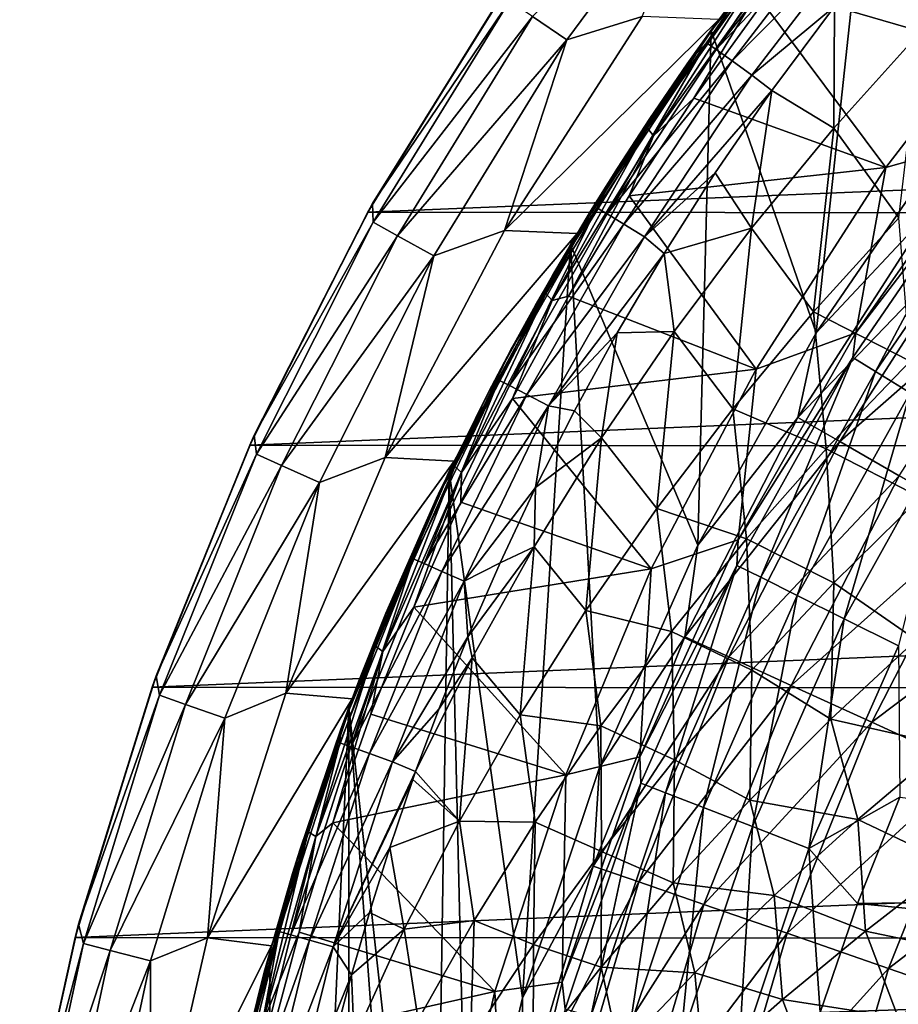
# Model space of a CAD drawing. Header units: metres. Extents: x -31 to 127, y -24 to 31.
# Tile 12 of 150: x -23.65 to -16.78, y 5.55 to 13.25. Entities that reach past the tile are written whole.
import ezdxf

# ---------------------------------------------------------------- set-up
doc = ezdxf.new("R2010")
doc.units = ezdxf.units.M
doc.layers.add('solid_12_381_041_XXX', color=7, linetype='CONTINUOUS')

msp = doc.modelspace()

# ---------------------------------------------------------------- linework, layer by layer
at = {"layer": 'solid_12_381_041_XXX'}
for points in [[(-16.347744, 12.369333, 115.500305), (-15.619431, 16.194597, 115.500305), (-16.996405, 14.743061, 115.500305)], [(-17.422371, 10.801777, 115.500305), (-16.996405, 14.743061, 115.500305), (-18.244219, 13.167264, 115.500305)], [(-18.184166, 13.251494), (-18.244219, 13.167264, 115.500305), (-16.996405, 14.743061, 115.500305)], [(-17.422371, 10.801777, 115.500305), (-16.347744, 12.369333, 115.500305), (-16.996405, 14.743061, 115.500305)], [(-19.641796, 13.275537, -0.293171), (-19.372778, 13.093713, -0.07612), (-18.192564, 14.689469, -0.07612)], [(-18.192564, 14.689469, -0.07612), (-19.372778, 13.093713, -0.07612), (-18.781841, 13.276134)], [(-18.279274, 13.071183, 144.620575), (-17.335064, 14.300131, 144.620621), (-17.850454, 13.697125, 144.424088)], [(-18.203711, 13.017907, 144.817032), (-17.335064, 14.300131, 144.620621), (-18.279274, 13.071183, 144.620575)], [(-18.255219, 13.152545, 126.770767), (-17.369888, 14.301083, 126.357925), (-17.864492, 13.630465, 126.476898)], [(-17.689972, 13.903772, 126.518524), (-17.369888, 14.301083, 126.357925), (-18.255219, 13.152545, 126.770767)], [(-18.203711, 13.017907, 144.817032), (-17.263493, 14.241973, 144.817184), (-17.335064, 14.300131, 144.620621)], [(-17.146025, 14.144925, 144.979431), (-17.263493, 14.241973, 144.817184), (-18.203711, 13.017907, 144.817032)], [(-18.07967, 12.929085, 144.979095), (-17.146025, 14.144925, 144.979431), (-18.203711, 13.017907, 144.817032)], [(-16.999205, 14.023718, 145.083786), (-17.146025, 14.144925, 144.979431), (-18.07967, 12.929085, 144.979095)], [(-17.924736, 12.81822, 145.083221), (-16.999205, 14.023718, 145.083786), (-18.07967, 12.929085, 144.979095)], [(-17.28014, 13.354986, 145.123672), (-16.999205, 14.023718, 145.083786), (-17.924736, 12.81822, 145.083221)], [(-16.603838, 13.159733, 145.160431), (-16.739542, 14.027452, 145.124161), (-17.28014, 13.354986, 145.123672)], [(-18.225677, 13.193736, 126.765923), (-17.689972, 13.903772, 126.518524), (-18.255219, 13.152545, 126.770767)], [(-17.850454, 13.697125, 144.424088), (-17.689972, 13.903772, 126.518524), (-18.225677, 13.193736, 126.765923)], [(-18.255219, 13.152545, 126.770767), (-17.864492, 13.630465, 126.476898), (-18.740582, 12.402449, 126.885422)], [(-18.694345, 12.342415, 126.790627), (-18.740582, 12.402449, 126.885422), (-17.864492, 13.630465, 126.476898)], [(-17.822197, 13.564906, 126.383934), (-18.694345, 12.342415, 126.790627), (-17.864492, 13.630465, 126.476898)], [(-18.430925, 12.905463, 144.423462), (-17.850454, 13.697125, 144.424088), (-18.225677, 13.193736, 126.765923)], [(-18.279274, 13.071183, 144.620575), (-17.850454, 13.697125, 144.424088), (-18.430925, 12.905463, 144.423462)], [(-17.822197, 13.564906, 126.383934), (-18.378757, 12.637985, 126.620461), (-18.694345, 12.342415, 126.790627)], [(-17.822197, 13.564906, 126.383934), (-17.83848, 13.382655, 126.368523), (-18.378757, 12.637985, 126.620461)], [(-17.83848, 13.382655, 126.368523), (-15.711509, 13.610471, 125.376701), (-16.878761, 12.095476, 125.920998)], [(-16.878761, 12.095476, 125.920998), (-15.711509, 13.610471, 125.376701), (-16.045914, 12.331003, 141.120102)], [(-19.821413, 13.396937, -0.618042), (-19.816534, 13.539018, -1), (-20.891357, 11.813179, -1)], [(-19.863508, 13.470638, -4), (-20.891357, 11.813179, -1), (-19.816534, 13.539018, -1)], [(-19.863508, 13.470638, -4), (-20.927883, 11.746752, -4), (-20.891357, 11.813179, -1)], [(19.88932, 13.432317, -4), (-20.927883, 11.746752, -4), (-19.863508, 13.470638, -4)], [(20.950609, 11.706403, -4), (-20.927883, 11.746752, -4), (19.88932, 13.432317, -4)], [(-20.886147, 11.667702, -0.618042), (-19.821413, 13.396937, -0.618042), (-20.891357, 11.813179, -1)], [(-19.641796, 13.275537, -0.293171), (-19.821413, 13.396937, -0.618042), (-20.886147, 11.667702, -0.618042)], [(-18.378757, 12.637985, 126.620461), (-17.83848, 13.382655, 126.368523), (-16.878761, 12.095476, 125.920998)], [(-17.768005, 12.698005, 145.123245), (-17.28014, 13.354986, 145.123672), (-17.924736, 12.81822, 145.083221)], [(-17.284327, 12.403228, 145.154526), (-17.28014, 13.354986, 145.123672), (-17.768005, 12.698005, 145.123245)], [(-16.603838, 13.159733, 145.160431), (-17.28014, 13.354986, 145.123672), (-17.284327, 12.403228, 145.154526)], [(-20.69688, 11.561972, -0.293171), (-19.641796, 13.275537, -0.293171), (-20.886147, 11.667702, -0.618042)], [(-20.69688, 11.561972, -0.293171), (-19.372778, 13.093713, -0.07612), (-19.641796, 13.275537, -0.293171)], [(-18.781841, 13.276134), (-19.858725, 11.602168), (-18.184166, 13.251494)], [(-19.372778, 13.093713, -0.07612), (-19.858725, 11.602168), (-18.781841, 13.276134)], [(-19.858725, 11.602168), (-19.291801, 11.578579), (-18.184166, 13.251494)], [(-18.184166, 13.251494), (-19.291801, 11.578579), (-18.244219, 13.167264, 115.500305)], [(-18.34874, 9.14181, 115.500305), (-18.244219, 13.167264, 115.500305), (-19.34263, 11.493577, 115.500305)], [(-19.291801, 11.578579), (-19.34263, 11.493577, 115.500305), (-18.244219, 13.167264, 115.500305)], [(-18.723108, 12.477789, 126.994926), (-18.225677, 13.193736, 126.765923), (-18.255219, 13.152545, 126.770767)], [(-18.430925, 12.905463, 144.423462), (-18.225677, 13.193736, 126.765923), (-18.723108, 12.477789, 126.994926)], [(-18.34874, 9.14181, 115.500305), (-17.422371, 10.801777, 115.500305), (-18.244219, 13.167264, 115.500305)], [(-20.69688, 11.561972, -0.293171), (-20.413412, 11.403617, -0.07612), (-19.372778, 13.093713, -0.07612)], [(-19.372778, 13.093713, -0.07612), (-20.413412, 11.403617, -0.07612), (-19.858725, 11.602168)], [(-19.069593, 11.941487, 127.150513), (-18.255219, 13.152545, 126.770767), (-18.740582, 12.402449, 126.885422)], [(-18.723108, 12.477789, 126.994926), (-18.255219, 13.152545, 126.770767), (-19.069593, 11.941487, 127.150513)], [(-16.603838, 13.159733, 145.160431), (-17.284327, 12.403228, 145.154526), (-16.775219, 11.700622, 145.198685)], [(-19.136528, 11.780135, 144.62056), (-18.279274, 13.071183, 144.620575), (-18.976313, 12.089234, 144.422897)], [(-19.057327, 11.732028, 144.816925), (-18.279274, 13.071183, 144.620575), (-19.136528, 11.780135, 144.62056)], [(-19.057327, 11.732028, 144.816925), (-18.203711, 13.017907, 144.817032), (-18.279274, 13.071183, 144.620575)], [(-18.07967, 12.929085, 144.979095), (-18.203711, 13.017907, 144.817032), (-19.057327, 11.732028, 144.816925)], [(-18.279274, 13.071183, 144.620575), (-18.430925, 12.905463, 144.423462), (-18.976313, 12.089234, 144.422897)], [(-18.927301, 11.651888, 144.978821), (-18.07967, 12.929085, 144.979095), (-19.057327, 11.732028, 144.816925)], [(-18.976313, 12.089234, 144.422897), (-18.430925, 12.905463, 144.423462), (-18.723108, 12.477789, 126.994926)], [(-17.924736, 12.81822, 145.083221), (-18.07967, 12.929085, 144.979095), (-18.927301, 11.651888, 144.978821)], [(-18.764997, 11.551915, 145.082733), (-17.924736, 12.81822, 145.083221), (-18.927301, 11.651888, 144.978821)], [(-17.768005, 12.698005, 145.123245), (-17.924736, 12.81822, 145.083221), (-18.764997, 11.551915, 145.082733)], [(-18.885283, 11.873344, 126.856651), (-18.378757, 12.637985, 126.620461), (-16.878761, 12.095476, 125.920998)], [(-18.694345, 12.342415, 126.790627), (-18.378757, 12.637985, 126.620461), (-18.885283, 11.873344, 126.856651)], [(-18.210934, 12.053396, 145.122879), (-17.768005, 12.698005, 145.123245), (-18.764997, 11.551915, 145.082733)], [(-17.928139, 11.620199, 145.148697), (-17.768005, 12.698005, 145.123245), (-18.210934, 12.053396, 145.122879)], [(-17.284327, 12.403228, 145.154526), (-17.768005, 12.698005, 145.123245), (-17.928139, 11.620199, 145.148697)], [(-19.186615, 11.752609, 127.208092), (-18.723108, 12.477789, 126.994926), (-19.069593, 11.941487, 127.150513)], [(-18.976313, 12.089234, 144.422897), (-18.723108, 12.477789, 126.994926), (-19.186615, 11.752609, 127.208092)], [(-19.069593, 11.941487, 127.150513), (-18.740582, 12.402449, 126.885422), (-19.536917, 11.109772, 127.25676)], [(-19.487032, 11.055664, 127.160263), (-19.536917, 11.109772, 127.25676), (-18.740582, 12.402449, 126.885422)], [(-18.694345, 12.342415, 126.790627), (-19.487032, 11.055664, 127.160263), (-18.740582, 12.402449, 126.885422)], [(-17.284327, 12.403228, 145.154526), (-17.928139, 11.620199, 145.148697), (-17.442675, 10.966081, 145.189255)], [(-17.284327, 12.403228, 145.154526), (-17.442675, 10.966081, 145.189255), (-16.775219, 11.700622, 145.198685)], [(-18.694345, 12.342415, 126.790627), (-19.358423, 11.089129, 127.077286), (-19.487032, 11.055664, 127.160263)], [(-18.694345, 12.342415, 126.790627), (-18.885283, 11.873344, 126.856651), (-19.358423, 11.089129, 127.077286)], [(-16.52173, 11.765139, 117.29406), (-16.347744, 12.369333, 115.500305), (-17.422371, 10.801777, 115.500305)], [(-16.878761, 12.095476, 125.920998), (-16.045914, 12.331003, 141.120102), (-17.111855, 10.803213, 141.120102)], [(-16.083645, 12.145804, 141.621948), (-17.111855, 10.803213, 141.120102), (-16.045914, 12.331003, 141.120102)], [(-19.485575, 11.249993, 144.422394), (-18.976313, 12.089234, 144.422897), (-19.186615, 11.752609, 127.208092)], [(-19.136528, 11.780135, 144.62056), (-18.976313, 12.089234, 144.422897), (-19.485575, 11.249993, 144.422394)], [(-18.885283, 11.873344, 126.856651), (-16.878761, 12.095476, 125.920998), (-17.891375, 10.519063, 126.393188)], [(-17.891375, 10.519063, 126.393188), (-16.878761, 12.095476, 125.920998), (-17.111855, 10.803213, 141.120102)], [(-17.135708, 10.609982, 141.621948), (-17.111855, 10.803213, 141.120102), (-16.083645, 12.145804, 141.621948)], [(-17.135708, 10.609982, 141.621948), (-16.083645, 12.145804, 141.621948), (-16.959326, 10.500771, 142.08902)], [(-16.083645, 12.145804, 141.621948), (-15.918093, 12.020785, 142.08902), (-16.959326, 10.500771, 142.08902)], [(-18.612284, 11.423311, 145.122543), (-18.210934, 12.053396, 145.122879), (-18.764997, 11.551915, 145.082733)], [(-17.928139, 11.620199, 145.148697), (-18.210934, 12.053396, 145.122879), (-18.612284, 11.423311, 145.122543)], [(-16.959326, 10.500771, 142.08902), (-15.918093, 12.020785, 142.08902), (-16.688059, 10.332808, 142.488266)], [(-19.808987, 10.670241, 127.494652), (-19.069593, 11.941487, 127.150513), (-19.536917, 11.109772, 127.25676)], [(-19.616451, 11.020201, 127.405899), (-19.069593, 11.941487, 127.150513), (-19.808987, 10.670241, 127.494652)], [(-19.186615, 11.752609, 127.208092), (-19.069593, 11.941487, 127.150513), (-19.616451, 11.020201, 127.405899)], [(-19.358423, 11.089129, 127.077286), (-18.885283, 11.873344, 126.856651), (-17.891375, 10.519063, 126.393188)], [(-20.886147, 11.667702, -0.618042), (-20.891357, 11.813179, -1), (-21.81625, 10.002561, -1)], [(-20.927883, 11.746752, -4), (-21.81625, 10.002561, -1), (-20.891357, 11.813179, -1)], [(-19.902761, 10.433119, 144.62059), (-19.136528, 11.780135, 144.62056), (-19.485575, 11.249993, 144.422394)], [(-19.820299, 10.390441, 144.816849), (-19.136528, 11.780135, 144.62056), (-19.902761, 10.433119, 144.62059)], [(-19.820299, 10.390441, 144.816849), (-19.057327, 11.732028, 144.816925), (-19.136528, 11.780135, 144.62056)], [(-20.927883, 11.746752, -4), (-21.85174, 9.92356, -4), (-21.81625, 10.002561, -1)], [(20.950609, 11.706403, -4), (-21.85174, 9.92356, -4), (-20.927883, 11.746752, -4)], [(21.869787, 9.883553, -4), (-21.85174, 9.92356, -4), (20.950609, 11.706403, -4)], [(-18.927301, 11.651888, 144.978821), (-19.057327, 11.732028, 144.816925), (-19.820299, 10.390441, 144.816849)], [(-19.485575, 11.249993, 144.422394), (-19.186615, 11.752609, 127.208092), (-19.616451, 11.020201, 127.405899)], [(-17.56526, 10.141384, 117.29406), (-16.52173, 11.765139, 117.29406), (-17.422371, 10.801777, 115.500305)], [(-16.213127, 11.545461, 119.06263), (-16.52173, 11.765139, 117.29406), (-17.56526, 10.141384, 117.29406)], [(-21.800394, 9.8544, -0.618042), (-20.886147, 11.667702, -0.618042), (-21.81625, 10.002561, -1)], [(-20.69688, 11.561972, -0.293171), (-20.886147, 11.667702, -0.618042), (-21.800394, 9.8544, -0.618042)], [(-19.684917, 10.319394, 144.978607), (-18.927301, 11.651888, 144.978821), (-19.820299, 10.390441, 144.816849)], [(-18.764997, 11.551915, 145.082733), (-18.927301, 11.651888, 144.978821), (-19.684917, 10.319394, 144.978607)], [(-16.775219, 11.700622, 145.198685), (-17.442675, 10.966081, 145.189255), (-16.687469, 10.582028, 145.233658)], [(-21.602844, 9.765101, -0.293171), (-20.69688, 11.561972, -0.293171), (-21.800394, 9.8544, -0.618042)], [(-21.602844, 9.765101, -0.293171), (-20.413412, 11.403617, -0.07612), (-20.69688, 11.561972, -0.293171)], [(-19.858725, 11.602168), (-20.793842, 9.827626), (-19.291801, 11.578579)], [(-20.413412, 11.403617, -0.07612), (-20.793842, 9.827626), (-19.858725, 11.602168)], [(-20.793842, 9.827626), (-20.253275, 9.798799), (-19.291801, 11.578579)], [(-19.291801, 11.578579), (-20.253275, 9.798799), (-19.34263, 11.493577, 115.500305)], [(-19.516018, 10.230807, 145.082352), (-18.764997, 11.551915, 145.082733), (-19.684917, 10.319394, 144.978607)], [(-18.612284, 11.423311, 145.122543), (-18.764997, 11.551915, 145.082733), (-19.516018, 10.230807, 145.082352)], [(-17.928139, 11.620199, 145.148697), (-18.612284, 11.423311, 145.122543), (-18.534039, 10.812525, 145.142929)], [(-17.928139, 11.620199, 145.148697), (-18.534039, 10.812525, 145.142929), (-18.073887, 10.208504, 145.179916)], [(-17.928139, 11.620199, 145.148697), (-18.073887, 10.208504, 145.179916), (-17.442675, 10.966081, 145.189255)], [(-19.718941, 5.604655, 115.500305), (-19.34263, 11.493577, 115.500305), (-20.291185, 9.720755, 115.500305)], [(-20.253275, 9.798799), (-20.291185, 9.720755, 115.500305), (-19.34263, 11.493577, 115.500305)], [(-19.718941, 5.604655, 115.500305), (-19.115507, 7.404097, 115.500305), (-19.34263, 11.493577, 115.500305)], [(-19.115507, 7.404097, 115.500305), (-18.34874, 9.14181, 115.500305), (-19.34263, 11.493577, 115.500305)], [(-17.237173, 9.952036, 119.06263), (-16.213127, 11.545461, 119.06263), (-17.56526, 10.141384, 117.29406)], [(-15.775678, 11.233945, 120.789749), (-16.213127, 11.545461, 119.06263), (-17.237173, 9.952036, 119.06263)], [(-21.602844, 9.765101, -0.293171), (-21.306967, 9.631356, -0.07612), (-20.413412, 11.403617, -0.07612)], [(-20.413412, 11.403617, -0.07612), (-21.306967, 9.631356, -0.07612), (-20.793842, 9.827626)], [(-18.979136, 10.802058, 145.122269), (-18.612284, 11.423311, 145.122543), (-19.516018, 10.230807, 145.082352)], [(-18.534039, 10.812525, 145.142929), (-18.612284, 11.423311, 145.122543), (-18.979136, 10.802058, 145.122269)], [(-19.957747, 10.389337, 144.421951), (-19.485575, 11.249993, 144.422394), (-19.808987, 10.670241, 127.494652)], [(-19.902761, 10.433119, 144.62059), (-19.485575, 11.249993, 144.422394), (-19.957747, 10.389337, 144.421951)], [(-19.485575, 11.249993, 144.422394), (-19.616451, 11.020201, 127.405899), (-19.808987, 10.670241, 127.494652)], [(-16.772093, 9.683513, 120.789749), (-15.775678, 11.233945, 120.789749), (-17.237173, 9.952036, 119.06263)], [(-19.808987, 10.670241, 127.494652), (-19.536917, 11.109772, 127.25676), (-20.248014, 9.75771, 127.588348)], [(-20.194811, 9.709912, 127.490303), (-20.248014, 9.75771, 127.588348), (-19.536917, 11.109772, 127.25676)], [(-19.487032, 11.055664, 127.160263), (-20.194811, 9.709912, 127.490303), (-19.536917, 11.109772, 127.25676)], [(-19.79734, 10.289576, 127.281952), (-19.358423, 11.089129, 127.077286), (-17.891375, 10.519063, 126.393188)], [(-19.487032, 11.055664, 127.160263), (-19.358423, 11.089129, 127.077286), (-19.79734, 10.289576, 127.281952)], [(-19.487032, 11.055664, 127.160263), (-19.79734, 10.289576, 127.281952), (-20.194811, 9.709912, 127.490303)], [(-17.442675, 10.966081, 145.189255), (-18.073887, 10.208504, 145.179916), (-17.343817, 9.896678, 145.221207)], [(-17.442675, 10.966081, 145.189255), (-17.343817, 9.896678, 145.221207), (-16.687469, 10.582028, 145.233658)], [(-19.313435, 10.19179, 145.122009), (-18.979136, 10.802058, 145.122269), (-19.516018, 10.230807, 145.082352)], [(-19.10079, 9.982083, 145.137268), (-18.979136, 10.802058, 145.122269), (-19.313435, 10.19179, 145.122009)], [(-18.534039, 10.812525, 145.142929), (-18.979136, 10.802058, 145.122269), (-19.10079, 9.982083, 145.137268)], [(-18.534039, 10.812525, 145.142929), (-19.10079, 9.982083, 145.137268), (-18.667646, 9.429735, 145.170746)], [(-18.534039, 10.812525, 145.142929), (-18.667646, 9.429735, 145.170746), (-18.073887, 10.208504, 145.179916)], [(-17.56526, 10.141384, 117.29406), (-17.422371, 10.801777, 115.500305), (-18.34874, 9.14181, 115.500305)], [(-17.891375, 10.519063, 126.393188), (-17.111855, 10.803213, 141.120102), (-18.032789, 9.183874, 141.120102)], [(-17.135708, 10.609982, 141.621948), (-18.032789, 9.183874, 141.120102), (-17.111855, 10.803213, 141.120102)], [(-20.012987, 10.282527, 127.588844), (-19.808987, 10.670241, 127.494652), (-20.248014, 9.75771, 127.588348)], [(-19.957747, 10.389337, 144.421951), (-19.808987, 10.670241, 127.494652), (-20.012987, 10.282527, 127.588844)], [(-18.041576, 8.983637, 141.621948), (-18.032789, 9.183874, 141.120102), (-17.135708, 10.609982, 141.621948)], [(-18.041576, 8.983637, 141.621948), (-17.135708, 10.609982, 141.621948), (-17.855869, 8.891167, 142.08902)], [(-17.135708, 10.609982, 141.621948), (-16.959326, 10.500771, 142.08902), (-17.855869, 8.891167, 142.08902)], [(-16.687469, 10.582028, 145.233658), (-17.343817, 9.896678, 145.221207), (-16.607128, 9.514645, 145.263641)], [(-19.79734, 10.289576, 127.281952), (-17.891375, 10.519063, 126.393188), (-18.711773, 8.956843, 126.775749)], [(-18.711773, 8.956843, 126.775749), (-17.891375, 10.519063, 126.393188), (-18.032789, 9.183874, 141.120102)], [(-17.855869, 8.891167, 142.08902), (-16.959326, 10.500771, 142.08902), (-17.570261, 8.74895, 142.488266)], [(-16.959326, 10.500771, 142.08902), (-16.688059, 10.332808, 142.488266), (-17.570261, 8.74895, 142.488266)], [(-20.57435, 9.036524, 144.620605), (-19.902761, 10.433119, 144.62059), (-20.391928, 9.508904, 144.42157)], [(-20.489027, 8.999504, 144.816803), (-19.902761, 10.433119, 144.62059), (-20.57435, 9.036524, 144.620605)], [(-20.489027, 8.999504, 144.816803), (-19.820299, 10.390441, 144.816849), (-19.902761, 10.433119, 144.62059)], [(-19.902761, 10.433119, 144.62059), (-19.957747, 10.389337, 144.421951), (-20.391928, 9.508904, 144.42157)], [(-19.684917, 10.319394, 144.978607), (-19.820299, 10.390441, 144.816849), (-20.489027, 8.999504, 144.816803)], [(-20.348948, 8.937914, 144.978439), (-19.684917, 10.319394, 144.978607), (-20.489027, 8.999504, 144.816803)], [(-20.391928, 9.508904, 144.42157), (-19.957747, 10.389337, 144.421951), (-20.375813, 9.543389, 127.757034)], [(-19.957747, 10.389337, 144.421951), (-20.012987, 10.282527, 127.588844), (-20.375813, 9.543389, 127.757034)], [(-19.516018, 10.230807, 145.082352), (-19.684917, 10.319394, 144.978607), (-20.348948, 8.937914, 144.978439)], [(-17.570261, 8.74895, 142.488266), (-16.688059, 10.332808, 142.488266), (-17.203398, 8.566275, 142.793625)], [(-16.688059, 10.332808, 142.488266), (-16.339617, 10.117062, 142.793625), (-17.203398, 8.566275, 142.793625)], [(-20.375813, 9.543389, 127.757034), (-20.012987, 10.282527, 127.588844), (-20.248014, 9.75771, 127.588348)], [(-20.201189, 9.478913, 127.470268), (-19.79734, 10.289576, 127.281952), (-18.711773, 8.956843, 126.775749)], [(-20.194811, 9.709912, 127.490303), (-19.79734, 10.289576, 127.281952), (-20.201189, 9.478913, 127.470268)], [(-20.174263, 8.86115, 145.082016), (-19.516018, 10.230807, 145.082352), (-20.348948, 8.937914, 144.978439)], [(-19.617559, 9.592704, 145.12178), (-19.516018, 10.230807, 145.082352), (-20.174263, 8.86115, 145.082016)], [(-19.617559, 9.592704, 145.12178), (-19.313435, 10.19179, 145.122009), (-19.516018, 10.230807, 145.082352)], [(-19.10079, 9.982083, 145.137268), (-19.313435, 10.19179, 145.122009), (-19.617559, 9.592704, 145.12178)], [(-18.073887, 10.208504, 145.179916), (-18.667646, 9.429735, 145.170746), (-17.96636, 9.191694, 145.208908)], [(-18.073887, 10.208504, 145.179916), (-17.96636, 9.191694, 145.208908), (-17.343817, 9.896678, 145.221207)], [(-18.449718, 8.425789, 117.29406), (-17.56526, 10.141384, 117.29406), (-18.34874, 9.14181, 115.500305)], [(-17.237173, 9.952036, 119.06263), (-17.56526, 10.141384, 117.29406), (-18.449718, 8.425789, 117.29406)], [(-17.203398, 8.566275, 142.793625), (-16.339617, 10.117062, 142.793625), (-16.779238, 8.355068, 142.985138)], [(-21.800394, 9.8544, -0.618042), (-21.81625, 10.002561, -1), (-22.584576, 8.120157, -1)], [(-21.85174, 9.92356, -4), (-22.584576, 8.120157, -1), (-21.81625, 10.002561, -1)], [(-19.10079, 9.982083, 145.137268), (-19.617559, 9.592704, 145.12178), (-19.627151, 9.130753, 145.131729)], [(-19.10079, 9.982083, 145.137268), (-19.627151, 9.130753, 145.131729), (-19.222746, 8.631622, 145.161743)], [(-19.10079, 9.982083, 145.137268), (-19.222746, 8.631622, 145.161743), (-18.667646, 9.429735, 145.170746)], [(-18.10512, 8.268484, 119.06263), (-17.237173, 9.952036, 119.06263), (-18.449718, 8.425789, 117.29406)], [(-16.772093, 9.683513, 120.789749), (-17.237173, 9.952036, 119.06263), (-18.10512, 8.268484, 119.06263)], [(-21.85174, 9.92356, -4), (-22.615068, 8.033664, -4), (-22.584576, 8.120157, -1)], [(21.869787, 9.883553, -4), (-22.615068, 8.033664, -4), (-21.85174, 9.92356, -4)], [(22.628275, 7.996702, -4), (-22.615068, 8.033664, -4), (21.869787, 9.883553, -4)], [(-22.55757, 7.970097, -0.618042), (-21.800394, 9.8544, -0.618042), (-22.584576, 8.120157, -1)], [(-21.602844, 9.765101, -0.293171), (-21.800394, 9.8544, -0.618042), (-22.55757, 7.970097, -0.618042)], [(-17.343817, 9.896678, 145.221207), (-17.96636, 9.191694, 145.208908), (-17.28348, 8.84847, 145.247864)], [(-17.343817, 9.896678, 145.221207), (-17.28348, 8.84847, 145.247864), (-16.607128, 9.514645, 145.263641)], [(-20.793842, 9.827626), (-21.569536, 7.984266), (-20.253275, 9.798799)], [(-21.306967, 9.631356, -0.07612), (-21.569536, 7.984266), (-20.793842, 9.827626)], [(-21.569536, 7.984266), (-21.052149, 7.940566), (-20.253275, 9.798799)], [(-20.253275, 9.798799), (-21.052149, 7.940566), (-20.291185, 9.720755, 115.500305)], [(-22.353159, 7.897873, -0.293171), (-21.602844, 9.765101, -0.293171), (-22.55757, 7.970097, -0.618042)], [(-22.353159, 7.897873, -0.293171), (-21.306967, 9.631356, -0.07612), (-21.602844, 9.765101, -0.293171)], [(-20.413277, 1.883314, 115.500305), (-20.291185, 9.720755, 115.500305), (-21.076139, 7.876562, 115.500305)], [(-21.052149, 7.940566), (-21.076139, 7.876562, 115.500305), (-20.291185, 9.720755, 115.500305)], [(-20.375813, 9.543389, 127.757034), (-20.248014, 9.75771, 127.588348), (-20.868631, 8.352249, 127.877747)], [(-20.812483, 8.31112, 127.778328), (-20.868631, 8.352249, 127.877747), (-20.248014, 9.75771, 127.588348)], [(-20.194811, 9.709912, 127.490303), (-20.812483, 8.31112, 127.778328), (-20.248014, 9.75771, 127.588348)], [(-20.194811, 9.709912, 127.490303), (-20.569818, 8.656898, 127.642166), (-20.812483, 8.31112, 127.778328)], [(-20.194811, 9.709912, 127.490303), (-20.201189, 9.478913, 127.470268), (-20.569818, 8.656898, 127.642166)], [(-20.413277, 1.883314, 115.500305), (-20.151819, 3.759118, 115.500305), (-20.291185, 9.720755, 115.500305)], [(-20.151819, 3.759118, 115.500305), (-19.718941, 5.604655, 115.500305), (-20.291185, 9.720755, 115.500305)], [(-22.353159, 7.897873, -0.293171), (-22.047005, 7.789702, -0.07612), (-21.306967, 9.631356, -0.07612)], [(-21.306967, 9.631356, -0.07612), (-22.047005, 7.789702, -0.07612), (-21.569536, 7.984266)], [(-17.616621, 8.045385, 120.789749), (-16.772093, 9.683513, 120.789749), (-18.10512, 8.268484, 119.06263)], [(-16.173788, 9.338073, 122.461281), (-16.772093, 9.683513, 120.789749), (-17.616621, 8.045385, 120.789749)], [(-19.893791, 9.005316, 145.121582), (-19.617559, 9.592704, 145.12178), (-20.174263, 8.86115, 145.082016)], [(-19.627151, 9.130753, 145.131729), (-19.617559, 9.592704, 145.12178), (-19.893791, 9.005316, 145.121582)], [(-20.997929, 8.083131, 128.045807), (-20.375813, 9.543389, 127.757034), (-20.868631, 8.352249, 127.877747)], [(-20.391928, 9.508904, 144.42157), (-20.375813, 9.543389, 127.757034), (-20.997929, 8.083131, 128.045807)], [(-20.787292, 8.61037, 144.421249), (-20.391928, 9.508904, 144.42157), (-20.997929, 8.083131, 128.045807)], [(-20.57435, 9.036524, 144.620605), (-20.391928, 9.508904, 144.42157), (-20.787292, 8.61037, 144.421249)], [(-20.569818, 8.656898, 127.642166), (-20.201189, 9.478913, 127.470268), (-18.711773, 8.956843, 126.775749)], [(-16.607128, 9.514645, 145.263641), (-17.28348, 8.84847, 145.247864), (-16.641218, 8.402185, 145.286346)], [(-18.667646, 9.429735, 145.170746), (-19.222746, 8.631622, 145.161743), (-18.553991, 8.468779, 145.196808)], [(-18.667646, 9.429735, 145.170746), (-18.553991, 8.468779, 145.196808), (-17.96636, 9.191694, 145.208908)], [(-16.988188, 7.758382, 122.461281), (-16.173788, 9.338073, 122.461281), (-17.616621, 8.045385, 120.789749)], [(-15.447151, 8.918543, 124.063568), (-16.173788, 9.338073, 122.461281), (-16.988188, 7.758382, 122.461281)], [(-18.711773, 8.956843, 126.775749), (-18.032789, 9.183874, 141.120102), (-18.800909, 7.48671, 141.120102)], [(-18.041576, 8.983637, 141.621948), (-18.800909, 7.48671, 141.120102), (-18.032789, 9.183874, 141.120102)], [(-17.96636, 9.191694, 145.208908), (-18.553991, 8.468779, 145.196808), (-17.925341, 8.164182, 145.232285)], [(-17.96636, 9.191694, 145.208908), (-17.925341, 8.164182, 145.232285), (-17.28348, 8.84847, 145.247864)], [(-19.627151, 9.130753, 145.131729), (-19.893791, 9.005316, 145.121582), (-20.145369, 8.426927, 145.121384)], [(-19.627151, 9.130753, 145.131729), (-20.145369, 8.426927, 145.121384), (-20.111889, 8.260413, 145.126328)], [(-19.627151, 9.130753, 145.131729), (-20.111889, 8.260413, 145.126328), (-19.73798, 7.81601, 145.152969)], [(-19.627151, 9.130753, 145.131729), (-19.73798, 7.81601, 145.152969), (-19.222746, 8.631622, 145.161743)], [(-18.449718, 8.425789, 117.29406), (-18.34874, 9.14181, 115.500305), (-19.115507, 7.404097, 115.500305)], [(-21.148113, 7.596982, 144.62059), (-20.57435, 9.036524, 144.620605), (-21.143087, 7.695446, 144.42099)], [(-21.060345, 7.565818, 144.816727), (-20.57435, 9.036524, 144.620605), (-21.148113, 7.596982, 144.62059)], [(-20.57435, 9.036524, 144.620605), (-20.787292, 8.61037, 144.421249), (-21.143087, 7.695446, 144.42099)], [(-21.060345, 7.565818, 144.816727), (-20.489027, 8.999504, 144.816803), (-20.57435, 9.036524, 144.620605)], [(-20.348948, 8.937914, 144.978439), (-20.489027, 8.999504, 144.816803), (-21.060345, 7.565818, 144.816727)], [(-20.916252, 7.513999, 144.978256), (-20.348948, 8.937914, 144.978439), (-21.060345, 7.565818, 144.816727)], [(-20.174263, 8.86115, 145.082016), (-20.348948, 8.937914, 144.978439), (-20.916252, 7.513999, 144.978256)], [(-20.569818, 8.656898, 127.642166), (-18.711773, 8.956843, 126.775749), (-19.380478, 7.346818, 127.08757)], [(-20.145369, 8.426927, 145.121384), (-19.893791, 9.005316, 145.121582), (-20.174263, 8.86115, 145.082016)], [(-19.380478, 7.346818, 127.08757), (-18.711773, 8.956843, 126.775749), (-18.800909, 7.48671, 141.120102)], [(-18.793518, 7.280648, 141.621948), (-18.800909, 7.48671, 141.120102), (-18.041576, 8.983637, 141.621948)], [(-18.793518, 7.280648, 141.621948), (-18.041576, 8.983637, 141.621948), (-18.600073, 7.205707, 142.08902)], [(-18.041576, 8.983637, 141.621948), (-17.855869, 8.891167, 142.08902), (-18.600073, 7.205707, 142.08902)], [(-20.736629, 7.449438, 145.081726), (-20.174263, 8.86115, 145.082016), (-20.916252, 7.513999, 144.978256)], [(-20.145369, 8.426927, 145.121384), (-20.174263, 8.86115, 145.082016), (-20.736629, 7.449438, 145.081726)], [(-18.600073, 7.205707, 142.08902), (-17.855869, 8.891167, 142.08902), (-18.302561, 7.09045, 142.488266)], [(-17.855869, 8.891167, 142.08902), (-17.570261, 8.74895, 142.488266), (-18.302561, 7.09045, 142.488266)], [(-16.224962, 7.409823, 124.063568), (-15.447151, 8.918543, 124.063568), (-16.988188, 7.758382, 122.461281)], [(-17.28348, 8.84847, 145.247864), (-17.925341, 8.164182, 145.232285), (-17.306707, 7.783127, 145.268127)], [(-17.28348, 8.84847, 145.247864), (-17.306707, 7.783127, 145.268127), (-16.641218, 8.402185, 145.286346)], [(-18.302561, 7.09045, 142.488266), (-17.570261, 8.74895, 142.488266), (-17.920408, 6.942403, 142.793625)], [(-17.570261, 8.74895, 142.488266), (-17.203398, 8.566275, 142.793625), (-17.920408, 6.942403, 142.793625)], [(-20.903801, 7.820421, 127.797905), (-20.569818, 8.656898, 127.642166), (-19.380478, 7.346818, 127.08757)], [(-20.812483, 8.31112, 127.778328), (-20.569818, 8.656898, 127.642166), (-20.903801, 7.820421, 127.797905)], [(-19.222746, 8.631622, 145.161743), (-19.73798, 7.81601, 145.152969), (-19.105612, 7.729628, 145.184952)], [(-19.222746, 8.631622, 145.161743), (-19.105612, 7.729628, 145.184952), (-18.553991, 8.468779, 145.196808)], [(-21.143087, 7.695446, 144.42099), (-20.787292, 8.61037, 144.421249), (-20.997929, 8.083131, 128.045807)], [(-17.920408, 6.942403, 142.793625), (-17.203398, 8.566275, 142.793625), (-17.478569, 6.771234, 142.985138)], [(-17.203398, 8.566275, 142.793625), (-16.779238, 8.355068, 142.985138), (-17.478569, 6.771234, 142.985138)], [(-18.553991, 8.468779, 145.196808), (-19.105612, 7.729628, 145.184952), (-18.531553, 7.463569, 145.21698)], [(-18.553991, 8.468779, 145.196808), (-18.531553, 7.463569, 145.21698), (-17.925341, 8.164182, 145.232285)], [(-20.372446, 7.86146, 145.121216), (-20.145369, 8.426927, 145.121384), (-20.736629, 7.449438, 145.081726)], [(-20.111889, 8.260413, 145.126328), (-20.145369, 8.426927, 145.121384), (-20.372446, 7.86146, 145.121216)], [(-19.167095, 6.63389, 117.29406), (-18.449718, 8.425789, 117.29406), (-19.115507, 7.404097, 115.500305)], [(-18.10512, 8.268484, 119.06263), (-18.449718, 8.425789, 117.29406), (-19.167095, 6.63389, 117.29406)], [(-16.641218, 8.402185, 145.286346), (-17.306707, 7.783127, 145.268127), (-16.409998, 7.578331, 145.312622)], [(-20.997929, 8.083131, 128.045807), (-20.868631, 8.352249, 127.877747), (-21.39399, 6.900089, 128.122726)], [(-21.335312, 6.865953, 128.022125), (-21.39399, 6.900089, 128.122726), (-20.868631, 8.352249, 127.877747)], [(-20.812483, 8.31112, 127.778328), (-21.335312, 6.865953, 128.022125), (-20.868631, 8.352249, 127.877747)], [(-17.478569, 6.771234, 142.985138), (-16.779238, 8.355068, 142.985138), (-16.768873, 7.171272, 143.050308)], [(-20.812483, 8.31112, 127.778328), (-21.202885, 6.97296, 127.93737), (-21.335312, 6.865953, 128.022125)], [(-20.812483, 8.31112, 127.778328), (-20.903801, 7.820421, 127.797905), (-21.202885, 6.97296, 127.93737)], [(-20.111889, 8.260413, 145.126328), (-20.372446, 7.86146, 145.121216), (-20.554443, 7.372191, 145.121078)], [(-20.111889, 8.260413, 145.126328), (-20.554443, 7.372191, 145.121078), (-20.212166, 6.984746, 145.144424)], [(-20.111889, 8.260413, 145.126328), (-20.212166, 6.984746, 145.144424), (-19.73798, 7.81601, 145.152969)], [(-18.809103, 6.510053, 119.06263), (-18.10512, 8.268484, 119.06263), (-19.167095, 6.63389, 117.29406)], [(-17.616621, 8.045385, 120.789749), (-18.10512, 8.268484, 119.06263), (-18.809103, 6.510053, 119.06263)], [(-17.925341, 8.164182, 145.232285), (-18.531553, 7.463569, 145.21698), (-17.939859, 7.149055, 145.250153)], [(-17.925341, 8.164182, 145.232285), (-17.939859, 7.149055, 145.250153), (-17.306707, 7.783127, 145.268127)], [(-22.55757, 7.970097, -0.618042), (-22.584576, 8.120157, -1), (-23.190819, 6.179478, -1)], [(-22.615068, 8.033664, -4), (-23.190819, 6.179478, -1), (-22.584576, 8.120157, -1)], [(-21.51738, 6.576656, 128.282196), (-20.997929, 8.083131, 128.045807), (-21.39399, 6.900089, 128.122726)], [(-21.143087, 7.695446, 144.42099), (-20.997929, 8.083131, 128.045807), (-21.51738, 6.576656, 128.282196)], [(-22.615068, 8.033664, -4), (-23.217838, 6.074059, -4), (-23.190819, 6.179478, -1)], [(22.628275, 7.996702, -4), (-23.217838, 6.074059, -4), (-22.615068, 8.033664, -4)], [(-18.301609, 6.334399, 120.789749), (-17.616621, 8.045385, 120.789749), (-18.809103, 6.510053, 119.06263)], [(-16.988188, 7.758382, 122.461281), (-17.616621, 8.045385, 120.789749), (-18.301609, 6.334399, 120.789749)], [(23.225943, 6.042967, -4), (-23.217838, 6.074059, -4), (22.628275, 7.996702, -4)], [(-23.152218, 6.028368, -0.618042), (-22.55757, 7.970097, -0.618042), (-23.190819, 6.179478, -1)], [(-22.353159, 7.897873, -0.293171), (-22.55757, 7.970097, -0.618042), (-23.152218, 6.028368, -0.618042)], [(-21.569536, 7.984266), (-22.182817, 6.073589), (-21.052149, 7.940566)], [(-22.047005, 7.789702, -0.07612), (-22.182817, 6.073589), (-21.569536, 7.984266)], [(-22.182817, 6.073589), (-21.681242, 6.011372), (-21.052149, 7.940566)], [(-21.052149, 7.940566), (-21.681242, 6.011372), (-21.076139, 7.876562, 115.500305)], [(-22.942417, 5.973741, -0.293171), (-22.353159, 7.897873, -0.293171), (-23.152218, 6.028368, -0.618042)], [(-22.942417, 5.973741, -0.293171), (-22.047005, 7.789702, -0.07612), (-22.353159, 7.897873, -0.293171)], [(-21.076139, 7.876562, 115.500305), (-21.694939, 5.962623, 115.500305), (-21.694881, -5.962834, 115.500305)], [(-21.681242, 6.011372), (-21.694939, 5.962623, 115.500305), (-21.076139, 7.876562, 115.500305)], [(-21.076139, 7.876562, 115.500305), (-21.694881, -5.962834, 115.500305), (-21.076042, -7.876822, 115.500305)], [(-20.499462, -0.006935, 115.500305), (-21.076139, 7.876562, 115.500305), (-21.076042, -7.876822, 115.500305)], [(-20.499462, -0.006935, 115.500305), (-20.413277, 1.883314, 115.500305), (-21.076139, 7.876562, 115.500305)], [(-20.554443, 7.372191, 145.121078), (-20.372446, 7.86146, 145.121216), (-20.736629, 7.449438, 145.081726)], [(-22.942417, 5.973741, -0.293171), (-22.628193, 5.891923, -0.07612), (-22.047005, 7.789702, -0.07612)], [(-22.047005, 7.789702, -0.07612), (-22.628193, 5.891923, -0.07612), (-22.182817, 6.073589)], [(-21.202885, 6.97296, 127.93737), (-20.903801, 7.820421, 127.797905), (-19.380478, 7.346818, 127.08757)], [(-19.73798, 7.81601, 145.152969), (-20.212166, 6.984746, 145.144424), (-19.620117, 6.975942, 145.173355)], [(-19.73798, 7.81601, 145.152969), (-19.620117, 6.975942, 145.173355), (-19.105612, 7.729628, 145.184952)], [(-17.306707, 7.783127, 145.268127), (-17.939859, 7.149055, 145.250153), (-17.095839, 6.997966, 145.291641)], [(-17.306707, 7.783127, 145.268127), (-17.095839, 6.997966, 145.291641), (-16.409998, 7.578331, 145.312622)], [(-19.105612, 7.729628, 145.184952), (-19.620117, 6.975942, 145.173355), (-19.100965, 6.748417, 145.201981)], [(-19.105612, 7.729628, 145.184952), (-19.100965, 6.748417, 145.201981), (-18.531553, 7.463569, 145.21698)], [(-17.648743, 6.108431, 122.461281), (-16.988188, 7.758382, 122.461281), (-18.301609, 6.334399, 120.789749)], [(-16.224962, 7.409823, 124.063568), (-16.988188, 7.758382, 122.461281), (-17.648743, 6.108431, 122.461281)], [(-21.458633, 6.765873, 144.420792), (-21.143087, 7.695446, 144.42099), (-21.51738, 6.576656, 128.282196)], [(-21.148113, 7.596982, 144.62059), (-21.143087, 7.695446, 144.42099), (-21.458633, 6.765873, 144.420792)], [(-21.621315, 6.121346, 144.62056), (-21.148113, 7.596982, 144.62059), (-21.458633, 6.765873, 144.420792)], [(-21.531527, 6.096209, 144.816635), (-21.148113, 7.596982, 144.62059), (-21.621315, 6.121346, 144.62056)], [(-21.531527, 6.096209, 144.816635), (-21.060345, 7.565818, 144.816727), (-21.148113, 7.596982, 144.62059)], [(-20.916252, 7.513999, 144.978256), (-21.060345, 7.565818, 144.816727), (-21.531527, 6.096209, 144.816635)], [(-16.409998, 7.578331, 145.312622), (-17.095839, 6.997966, 145.291641), (-16.360987, 6.649179, 145.330612)], [(-21.384121, 6.054429, 144.978088), (-20.916252, 7.513999, 144.978256), (-21.531527, 6.096209, 144.816635)], [(-20.736629, 7.449438, 145.081726), (-20.916252, 7.513999, 144.978256), (-21.384121, 6.054429, 144.978088)], [(-19.380478, 7.346818, 127.08757), (-18.800909, 7.48671, 141.120102), (-19.409708, 5.726102, 141.120102)], [(-18.793518, 7.280648, 141.621948), (-19.409708, 5.726102, 141.120102), (-18.800909, 7.48671, 141.120102)], [(-21.20042, 6.002392, 145.081451), (-20.736629, 7.449438, 145.081726), (-21.384121, 6.054429, 144.978088)], [(-20.554443, 7.372191, 145.121078), (-20.736629, 7.449438, 145.081726), (-21.20042, 6.002392, 145.081451)], [(-19.167095, 6.63389, 117.29406), (-19.115507, 7.404097, 115.500305), (-19.718941, 5.604655, 115.500305)], [(-18.531553, 7.463569, 145.21698), (-19.100965, 6.748417, 145.201981), (-18.539618, 6.501618, 145.232498)], [(-18.531553, 7.463569, 145.21698), (-18.539618, 6.501618, 145.232498), (-17.939859, 7.149055, 145.250153)], [(-16.855841, 5.834, 124.063568), (-16.224962, 7.409823, 124.063568), (-17.648743, 6.108431, 122.461281)], [(-15.333195, 7.002537, 125.583504), (-16.224962, 7.409823, 124.063568), (-16.855841, 5.834, 124.063568)], [(-21.202885, 6.97296, 127.93737), (-19.380478, 7.346818, 127.08757), (-19.934309, 5.653687, 127.345825)], [(-20.576168, 7.311343, 145.121048), (-20.554443, 7.372191, 145.121078), (-21.20042, 6.002392, 145.081451)], [(-20.212166, 6.984746, 145.144424), (-20.554443, 7.372191, 145.121078), (-20.576168, 7.311343, 145.121048)], [(-19.934309, 5.653687, 127.345825), (-19.380478, 7.346818, 127.08757), (-19.409708, 5.726102, 141.120102)], [(-20.757092, 6.779974, 145.120911), (-20.576168, 7.311343, 145.121048), (-21.20042, 6.002392, 145.081451)], [(-20.212166, 6.984746, 145.144424), (-20.576168, 7.311343, 145.121048), (-20.757092, 6.779974, 145.120911)], [(-19.385122, 5.515543, 141.621948), (-19.409708, 5.726102, 141.120102), (-18.793518, 7.280648, 141.621948)], [(-19.385122, 5.515543, 141.621948), (-18.793518, 7.280648, 141.621948), (-19.185587, 5.45877, 142.08902)], [(-18.793518, 7.280648, 141.621948), (-18.600073, 7.205707, 142.08902), (-19.185587, 5.45877, 142.08902)], [(-19.185587, 5.45877, 142.08902), (-18.600073, 7.205707, 142.08902), (-18.87871, 5.371456, 142.488266)], [(-18.600073, 7.205707, 142.08902), (-18.302561, 7.09045, 142.488266), (-18.87871, 5.371456, 142.488266)], [(-17.478569, 6.771234, 142.985138), (-16.768873, 7.171272, 143.050308), (-17.099895, 6.339985, 143.050308)], [(-10.667368, 6.430146, 143.050308), (-17.099895, 6.339985, 143.050308), (-16.768873, 7.171272, 143.050308)], [(-18.87871, 5.371456, 142.488266), (-18.302561, 7.09045, 142.488266), (-18.484528, 5.259301, 142.793625)], [(-17.939859, 7.149055, 145.250153), (-18.539618, 6.501618, 145.232498), (-17.750309, 6.404101, 145.27092)], [(-18.302561, 7.09045, 142.488266), (-17.920408, 6.942403, 142.793625), (-18.484528, 5.259301, 142.793625)], [(-17.939859, 7.149055, 145.250153), (-17.750309, 6.404101, 145.27092), (-17.095839, 6.997966, 145.291641)], [(-21.466803, 6.118073, 128.06044), (-21.202885, 6.97296, 127.93737), (-19.934309, 5.653687, 127.345825)], [(-21.335312, 6.865953, 128.022125), (-21.202885, 6.97296, 127.93737), (-21.466803, 6.118073, 128.06044)], [(-20.212166, 6.984746, 145.144424), (-20.757092, 6.779974, 145.120911), (-20.64469, 6.139642, 145.136154)], [(-20.212166, 6.984746, 145.144424), (-20.64469, 6.139642, 145.136154), (-20.096563, 6.209396, 145.162079)], [(-20.212166, 6.984746, 145.144424), (-20.096563, 6.209396, 145.162079), (-19.620117, 6.975942, 145.173355)], [(-19.620117, 6.975942, 145.173355), (-20.096563, 6.209396, 145.162079), (-19.632467, 6.020505, 145.187332)], [(-19.620117, 6.975942, 145.173355), (-19.632467, 6.020505, 145.187332), (-19.100965, 6.748417, 145.201981)], [(-18.484528, 5.259301, 142.793625), (-17.920408, 6.942403, 142.793625), (-18.02878, 5.12963, 142.985138)], [(-17.920408, 6.942403, 142.793625), (-17.478569, 6.771234, 142.985138), (-18.02878, 5.12963, 142.985138)], [(-17.095839, 6.997966, 145.291641), (-17.750309, 6.404101, 145.27092), (-17.037428, 6.125169, 145.307892)], [(-17.095839, 6.997966, 145.291641), (-17.037428, 6.125169, 145.307892), (-16.360987, 6.649179, 145.330612)], [(-15.929396, 5.513324, 125.583504), (-15.333195, 7.002537, 125.583504), (-16.855841, 5.834, 124.063568)], [(-21.51738, 6.576656, 128.282196), (-21.39399, 6.900089, 128.122726), (-21.819788, 5.408612, 128.321274)], [(-21.759033, 5.381752, 128.219711), (-21.819788, 5.408612, 128.321274), (-21.39399, 6.900089, 128.122726)], [(-21.335312, 6.865953, 128.022125), (-21.759033, 5.381752, 128.219711), (-21.39399, 6.900089, 128.122726)], [(-21.335312, 6.865953, 128.022125), (-21.466803, 6.118073, 128.06044), (-21.759033, 5.381752, 128.219711)], [(-20.916765, 6.26993, 145.120773), (-20.757092, 6.779974, 145.120911), (-21.20042, 6.002392, 145.081451)], [(-20.64469, 6.139642, 145.136154), (-20.757092, 6.779974, 145.120911), (-20.916765, 6.26993, 145.120773)], [(-21.733334, 5.823421, 144.420639), (-21.458633, 6.765873, 144.420792), (-21.51738, 6.576656, 128.282196)], [(-21.621315, 6.121346, 144.62056), (-21.458633, 6.765873, 144.420792), (-21.733334, 5.823421, 144.420639)], [(-19.100965, 6.748417, 145.201981), (-19.632467, 6.020505, 145.187332), (-19.104921, 5.842467, 145.215179)], [(-19.100965, 6.748417, 145.201981), (-19.104921, 5.842467, 145.215179), (-18.539618, 6.501618, 145.232498)], [(-18.02878, 5.12963, 142.985138), (-17.478569, 6.771234, 142.985138), (-17.391512, 5.488624, 143.050308)], [(-17.478569, 6.771234, 142.985138), (-17.099895, 6.339985, 143.050308), (-17.391512, 5.488624, 143.050308)], [(-19.710896, 4.781913, 117.29406), (-19.167095, 6.63389, 117.29406), (-19.718941, 5.604655, 115.500305)], [(-18.809103, 6.510053, 119.06263), (-19.167095, 6.63389, 117.29406), (-19.710896, 4.781913, 117.29406)], [(-16.360987, 6.649179, 145.330612), (-17.037428, 6.125169, 145.307892), (-16.084482, 5.927846, 145.35379)], [(-21.744127, 5.782986, 128.384903), (-21.51738, 6.576656, 128.282196), (-21.819788, 5.408612, 128.321274)], [(-21.733334, 5.823421, 144.420639), (-21.51738, 6.576656, 128.282196), (-21.744127, 5.782986, 128.384903)], [(-19.342752, 4.692667, 119.06263), (-18.809103, 6.510053, 119.06263), (-19.710896, 4.781913, 117.29406)], [(-18.301609, 6.334399, 120.789749), (-18.809103, 6.510053, 119.06263), (-19.342752, 4.692667, 119.06263)], [(-18.539618, 6.501618, 145.232498), (-19.104921, 5.842467, 145.215179), (-18.372366, 5.798374, 145.250549)], [(-18.539618, 6.501618, 145.232498), (-18.372366, 5.798374, 145.250549), (-17.750309, 6.404101, 145.27092)], [(-17.750309, 6.404101, 145.27092), (-18.372366, 5.798374, 145.250549), (-17.68549, 5.590268, 145.285431)], [(-17.750309, 6.404101, 145.27092), (-17.68549, 5.590268, 145.285431), (-17.037428, 6.125169, 145.307892)], [(-10.667368, 6.430146, 143.050308), (-10.718798, 5.719479, 143.050308), (-17.099895, 6.339985, 143.050308)], [(-18.82086, 4.566048, 120.789749), (-18.301609, 6.334399, 120.789749), (-19.342752, 4.692667, 119.06263)], [(-17.648743, 6.108431, 122.461281), (-18.301609, 6.334399, 120.789749), (-18.82086, 4.566048, 120.789749)], [(-10.718798, 5.719479, 143.050308), (-17.391512, 5.488624, 143.050308), (-17.099895, 6.339985, 143.050308)], [(-21.056553, 5.78244, 145.120651), (-20.916765, 6.26993, 145.120773), (-21.20042, 6.002392, 145.081451)], [(-20.64469, 6.139642, 145.136154), (-20.916765, 6.26993, 145.120773), (-21.056553, 5.78244, 145.120651)], [(-23.152218, 6.028368, -0.618042), (-23.190819, 6.179478, -1), (-23.630629, 4.194451, -1)], [(-23.217838, 6.074059, -4), (-23.630629, 4.194451, -1), (-23.190819, 6.179478, -1)], [(-20.64469, 6.139642, 145.136154), (-20.534796, 5.431553, 145.151123), (-20.096563, 6.209396, 145.162079)], [(-20.096563, 6.209396, 145.162079), (-20.534796, 5.431553, 145.151123), (-20.125654, 5.28146, 145.173096)], [(-20.096563, 6.209396, 145.162079), (-20.125654, 5.28146, 145.173096), (-19.632467, 6.020505, 145.187332)], [(-21.991705, 4.616634, 144.620529), (-21.621315, 6.121346, 144.62056), (-21.966661, 4.869884, 144.420578)], [(-21.90033, 4.597662, 144.816574), (-21.621315, 6.121346, 144.62056), (-21.991705, 4.616634, 144.620529)], [(-21.621315, 6.121346, 144.62056), (-21.733334, 5.823421, 144.420639), (-21.966661, 4.869884, 144.420578)], [(-21.90033, 4.597662, 144.816574), (-21.531527, 6.096209, 144.816635), (-21.621315, 6.121346, 144.62056)], [(-21.384121, 6.054429, 144.978088), (-21.531527, 6.096209, 144.816635), (-21.90033, 4.597662, 144.816574)], [(-21.759033, 5.381752, 128.219711), (-21.466803, 6.118073, 128.06044), (-21.695372, 5.257856, 128.167023)], [(-21.695372, 5.257856, 128.167023), (-21.466803, 6.118073, 128.06044), (-19.934309, 5.653687, 127.345825)], [(-20.64469, 6.139642, 145.136154), (-21.056553, 5.78244, 145.120651), (-21.03549, 5.282489, 145.128143)], [(-20.64469, 6.139642, 145.136154), (-21.03549, 5.282489, 145.128143), (-20.534796, 5.431553, 145.151123)], [(-18.149469, 4.403162, 122.461281), (-17.648743, 6.108431, 122.461281), (-18.82086, 4.566048, 120.789749)], [(-16.855841, 5.834, 124.063568), (-17.648743, 6.108431, 122.461281), (-18.149469, 4.403162, 122.461281)], [(-17.037428, 6.125169, 145.307892), (-17.68549, 5.590268, 145.285431), (-16.780685, 5.449574, 145.328796)], [(-17.037428, 6.125169, 145.307892), (-16.780685, 5.449574, 145.328796), (-16.084482, 5.927846, 145.35379)], [(-23.217838, 6.074059, -4), (-23.651144, 4.076988, -4), (-23.630629, 4.194451, -1)], [(23.225943, 6.042967, -4), (-23.651144, 4.076988, -4), (-23.217838, 6.074059, -4)], [(23.655149, 4.054073, -4), (-23.651144, 4.076988, -4), (23.225943, 6.042967, -4)], [(-23.580051, 4.043206, -0.618042), (-23.152218, 6.028368, -0.618042), (-23.630629, 4.194451, -1)], [(-22.942417, 5.973741, -0.293171), (-23.152218, 6.028368, -0.618042), (-23.580051, 4.043206, -0.618042)], [(-22.628193, 5.891923, -0.07612), (-22.627535, 4.122563), (-22.182817, 6.073589)], [(-22.182817, 6.073589), (-22.627535, 4.122563), (-21.681242, 6.011372)], [(-22.627535, 4.122563), (-22.135139, 4.035517), (-21.681242, 6.011372)], [(-21.681242, 6.011372), (-22.135139, 4.035517), (-21.694939, 5.962623, 115.500305)], [(-21.750326, 4.566139, 144.977951), (-21.384121, 6.054429, 144.978088), (-21.90033, 4.597662, 144.816574)], [(-21.20042, 6.002392, 145.081451), (-21.384121, 6.054429, 144.978088), (-21.750326, 4.566139, 144.977951)], [(-19.632467, 6.020505, 145.187332), (-20.125654, 5.28146, 145.173096), (-19.635065, 5.173157, 145.198273)], [(-19.632467, 6.020505, 145.187332), (-19.635065, 5.173157, 145.198273), (-19.104921, 5.842467, 145.215179)], [(-23.366375, 4.006567, -0.293171), (-22.942417, 5.973741, -0.293171), (-23.580051, 4.043206, -0.618042)], [(-23.366375, 4.006567, -0.293171), (-22.628193, 5.891923, -0.07612), (-22.942417, 5.973741, -0.293171)], [(-21.694939, 5.962623, 115.500305), (-22.140612, 4.005165, 115.500305), (-21.694881, -5.962834, 115.500305)], [(-22.135139, 4.035517), (-22.140612, 4.005165, 115.500305), (-21.694939, 5.962623, 115.500305)], [(-21.563431, 4.526885, 145.081238), (-21.20042, 6.002392, 145.081451), (-21.750326, 4.566139, 144.977951)], [(-21.056553, 5.78244, 145.120651), (-21.20042, 6.002392, 145.081451), (-21.563431, 4.526885, 145.081238)], [(-16.084482, 5.927846, 145.35379), (-16.780685, 5.449574, 145.328796), (-15.791614, 5.233378, 145.376007)], [(-23.366375, 4.006567, -0.293171), (-23.046345, 3.951693, -0.07612), (-22.628193, 5.891923, -0.07612)], [(-22.628193, 5.891923, -0.07612), (-23.046345, 3.951693, -0.07612), (-22.627535, 4.122563)], [(-21.966661, 4.869884, 144.420578), (-21.733334, 5.823421, 144.420639), (-21.944096, 4.970582, 128.476669)], [(-21.733334, 5.823421, 144.420639), (-21.744127, 5.782986, 128.384903), (-21.944096, 4.970582, 128.476669)], [(-21.944096, 4.970582, 128.476669), (-21.744127, 5.782986, 128.384903), (-21.819788, 5.408612, 128.321274)], [(-21.178394, 5.319009, 145.120544), (-21.056553, 5.78244, 145.120651), (-21.563431, 4.526885, 145.081238)], [(-21.03549, 5.282489, 145.128143), (-21.056553, 5.78244, 145.120651), (-21.178394, 5.319009, 145.120544)], [(-19.104921, 5.842467, 145.215179), (-19.635065, 5.173157, 145.198273), (-18.960981, 5.182413, 145.23056)], [(-19.104921, 5.842467, 145.215179), (-18.960981, 5.182413, 145.23056), (-18.372366, 5.798374, 145.250549)], [(-18.372366, 5.798374, 145.250549), (-18.960981, 5.182413, 145.23056), (-18.304251, 5.045926, 145.26329)], [(-18.372366, 5.798374, 145.250549), (-18.304251, 5.045926, 145.26329), (-17.68549, 5.590268, 145.285431)], [(-17.33407, 4.205343, 124.063568), (-16.855841, 5.834, 124.063568), (-18.149469, 4.403162, 122.461281)], [(-15.929396, 5.513324, 125.583504), (-16.855841, 5.834, 124.063568), (-17.33407, 4.205343, 124.063568)], [(-19.934309, 5.653687, 127.345825), (-19.409708, 5.726102, 141.120102), (-19.854027, 3.91697, 141.120102)], [(-19.385122, 5.515543, 141.621948), (-19.854027, 3.91697, 141.120102), (-19.409708, 5.726102, 141.120102)], [(-10.718798, -5.719483, 143.050308), (-17.391512, 5.488624, 143.050308), (-10.718798, 5.719479, 143.050308)], [(-21.695372, 5.257856, 128.167023), (-19.934309, 5.653687, 127.345825), (-20.346802, 3.872965, 127.53817)], [(-20.346802, 3.872965, 127.53817), (-19.934309, 5.653687, 127.345825), (-19.854027, 3.91697, 141.120102)], [(-19.710896, 4.781913, 117.29406), (-19.718941, 5.604655, 115.500305), (-20.151819, 3.759118, 115.500305)], [(-17.68549, 5.590268, 145.285431), (-18.304251, 5.045926, 145.26329), (-17.450249, 4.961748, 145.304077)], [(-17.68549, 5.590268, 145.285431), (-17.450249, 4.961748, 145.304077), (-16.780685, 5.449574, 145.328796)]]:
    msp.add_3dface(points, dxfattribs=at)

doc.saveas('drawing.dxf')
